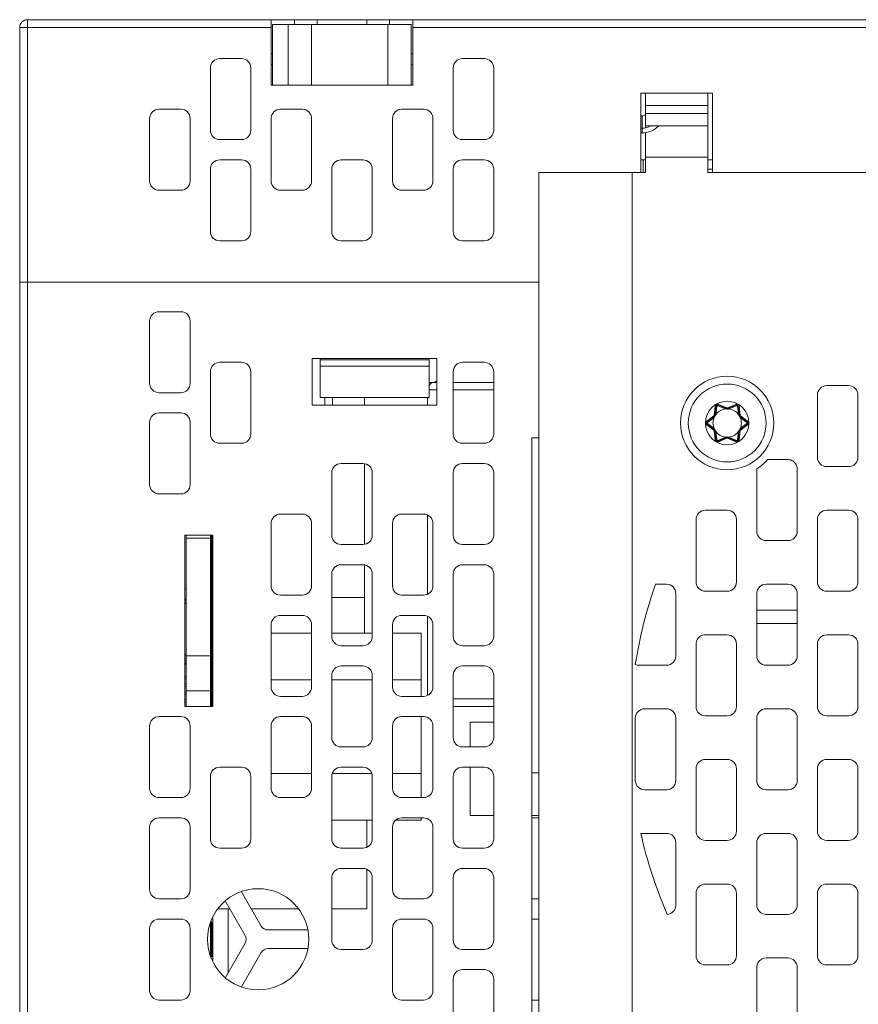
# Model space of a CAD drawing. Extents: x 0 to 555, y 0 to 389.
# Tile 4 of 32: x 129 to 183, y 101 to 165. Entities that reach past the tile are written whole.
import ezdxf

# ---------------------------------------------------------------- set-up
doc = ezdxf.new("R2010")
doc.units = 0
doc.header["$LTSCALE"] = 23.1
doc.header["$MEASUREMENT"] = 0
doc.layers.get('0').update_dxf_attribs({"linetype": 'CONTINUOUS'})

msp = doc.modelspace()

# ---------------------------------------------------------------- linework, layer by layer
at = {"lineweight": 5}
for p, q in [((129.786, 87.81), (129.786, 164.66)), ((129.786, 164.66), (265.086, 164.66)), ((145.436, 160.46), (145.436, 164.66)), ((146.936, 164.66), (146.936, 164.36)), ((148.386, 164.66), (148.386, 164.36)), ((151.586, 164.36), (151.586, 164.66)), ((153.036, 164.36), (153.036, 164.66)), ((154.536, 160.46), (154.536, 164.66)), ((129.286, 164.16), (129.286, 87.81)), ((129.286, 164.16), (145.436, 164.16)), ((145.536, 160.46), (145.536, 164.36)), ((154.436, 164.36), (145.536, 164.36)), ((146.536, 160.46), (146.536, 164.36)), ((148.036, 164.36), (148.036, 160.46)), ((152.936, 160.46), (152.936, 164.36)), ((154.436, 164.36), (154.436, 160.46)), ((154.536, 164.16), (239.436, 164.16)), ((142.136, 162.16), (143.536, 162.16)), ((145.536, 162.46), (145.436, 162.46)), ((154.536, 162.46), (154.436, 162.46)), ((157.736, 162.16), (159.136, 162.16)), ((141.536, 157.56), (141.536, 161.56)), ((144.136, 161.56), (144.136, 157.56)), ((145.536, 161.76), (145.436, 161.76)), ((154.536, 161.76), (154.436, 161.76)), ((157.136, 157.56), (157.136, 161.56)), ((159.736, 161.56), (159.736, 157.56)), ((145.436, 160.46), (154.536, 160.46)), ((169.186, 154.84), (169.186, 159.94)), ((169.186, 159.94), (173.786, 159.94)), ((169.486, 157.72), (169.486, 159.94)), ((173.486, 159.94), (173.486, 154.84)), ((173.786, 159.94), (173.786, 154.84)), ((138.236, 158.91), (139.636, 158.91)), ((146.036, 158.91), (147.436, 158.91)), ((153.836, 158.91), (155.236, 158.91)), ((169.486, 159.14), (173.486, 159.14)), ((137.636, 154.31), (137.636, 158.31)), ((140.236, 158.31), (140.236, 154.31)), ((145.436, 154.31), (145.436, 158.31)), ((148.036, 158.31), (148.036, 154.31)), ((153.236, 154.31), (153.236, 158.31)), ((155.836, 158.31), (155.836, 154.31)), ((169.27, 158.492), (169.186, 158.492)), ((169.27, 158.492), (169.27, 157.692)), ((173.486, 158.64), (169.486, 158.64)), ((169.27, 157.692), (169.186, 157.692)), ((169.27, 157.392), (169.27, 157.692)), ((169.486, 157.84), (173.486, 157.84)), ((143.536, 156.96), (142.136, 156.96)), ((159.136, 156.96), (157.736, 156.96)), ((169.27, 157.392), (169.186, 157.392)), ((169.486, 154.84), (169.486, 157.42)), ((143.536, 155.66), (142.136, 155.66)), ((149.936, 155.66), (151.336, 155.66)), ((159.136, 155.66), (157.736, 155.66)), ((169.486, 155.66), (169.186, 155.66)), ((169.346, 155.655), (169.346, 154.84)), ((169.486, 155.84), (173.486, 155.84)), ((173.786, 155.66), (173.486, 155.66)), ((141.536, 155.06), (141.536, 151.06)), ((144.136, 151.06), (144.136, 155.06)), ((149.336, 151.06), (149.336, 155.06)), ((151.936, 155.06), (151.936, 151.06)), ((157.136, 155.06), (157.136, 151.06)), ((159.736, 151.06), (159.736, 155.06)), ((173.486, 155.06), (173.786, 155.06)), ((162.636, 154.84), (162.636, 87.21)), ((162.636, 154.84), (169.486, 154.84)), ((168.636, 87.21), (168.636, 154.84)), ((173.486, 154.84), (221.486, 154.84)), ((139.636, 153.71), (138.236, 153.71)), ((147.436, 153.71), (146.036, 153.71)), ((155.236, 153.71), (153.836, 153.71)), ((142.136, 150.46), (143.536, 150.46)), ((151.336, 150.46), (149.936, 150.46)), ((157.736, 150.46), (159.136, 150.46)), ((162.636, 147.81), (129.286, 147.81)), ((138.236, 145.91), (139.636, 145.91)), ((137.636, 141.31), (137.636, 145.31)), ((140.236, 145.31), (140.236, 141.31)), ((148.086, 139.91), (148.086, 142.91)), ((148.086, 142.91), (156.086, 142.91)), ((148.586, 140.41), (148.586, 142.91)), ((155.586, 142.91), (155.586, 140.41)), ((156.086, 142.91), (156.086, 139.91)), ((142.136, 142.66), (143.536, 142.66)), ((155.586, 142.81), (148.586, 142.81)), ((155.586, 142.41), (148.586, 142.41)), ((157.736, 142.66), (159.136, 142.66)), ((141.536, 138.06), (141.536, 142.06)), ((144.136, 142.06), (144.136, 138.06)), ((157.136, 138.06), (157.136, 142.06)), ((159.736, 142.06), (159.736, 138.06)), ((155.586, 141.362), (156.086, 141.362)), ((157.136, 141.362), (159.736, 141.362)), ((181.136, 141.16), (182.536, 141.16)), ((139.636, 140.71), (138.236, 140.71)), ((155.586, 140.41), (148.586, 140.41)), ((148.886, 140.41), (148.886, 139.91)), ((149.386, 140.41), (149.386, 139.91)), ((151.436, 139.91), (151.436, 140.41)), ((155.486, 139.91), (155.486, 140.41)), ((156.086, 140.883), (155.586, 140.883)), ((159.736, 140.883), (157.136, 140.883)), ((180.536, 136.56), (180.536, 140.56)), ((183.136, 140.56), (183.136, 136.56)), ((156.086, 139.91), (148.086, 139.91)), ((173.974, 139.84), (173.907, 139.261)), ((174.02, 139.84), (173.951, 139.259)), ((174.007, 139.309), (174.07, 139.834)), ((174.07, 139.834), (174.02, 139.84)), ((174.139, 139.874), (174.159, 139.92)), ((174.139, 139.874), (174.625, 139.666)), ((174.696, 139.689), (174.159, 139.92)), ((174.716, 139.728), (174.181, 139.959)), ((175.29, 139.959), (174.755, 139.728)), ((175.313, 139.92), (174.775, 139.689)), ((174.847, 139.666), (175.333, 139.874)), ((175.333, 139.874), (175.313, 139.92)), ((175.402, 139.834), (175.452, 139.84)), ((175.402, 139.834), (175.465, 139.309)), ((175.521, 139.259), (175.452, 139.84)), ((175.565, 139.261), (175.497, 139.84)), ((138.236, 139.41), (139.636, 139.41)), ((173.888, 139.227), (173.42, 138.879)), ((173.911, 139.191), (173.443, 138.84)), ((173.473, 138.8), (173.896, 139.117)), ((173.896, 139.117), (173.866, 139.157)), ((173.915, 139.159), (173.919, 139.161)), ((174.007, 139.309), (173.957, 139.315)), ((173.98, 139.267), (173.98, 139.271)), ((174.625, 139.666), (174.644, 139.712)), ((174.671, 139.67), (174.675, 139.668)), ((174.797, 139.668), (174.801, 139.67)), ((174.847, 139.666), (174.827, 139.712)), ((175.465, 139.309), (175.514, 139.315)), ((175.491, 139.271), (175.492, 139.267)), ((175.553, 139.161), (175.557, 139.159)), ((176.029, 138.84), (175.56, 139.191)), ((175.576, 139.117), (175.606, 139.157)), ((175.576, 139.117), (175.999, 138.8)), ((176.052, 138.879), (175.584, 139.227)), ((137.636, 134.81), (137.636, 138.81)), ((140.236, 138.81), (140.236, 134.81)), ((173.42, 138.64), (173.888, 138.293)), ((173.473, 138.8), (173.443, 138.84)), ((173.473, 138.72), (173.443, 138.68)), ((173.443, 138.68), (173.911, 138.329)), ((173.896, 138.403), (173.473, 138.72)), ((175.56, 138.329), (176.029, 138.68)), ((175.999, 138.72), (175.576, 138.403)), ((175.584, 138.293), (176.052, 138.64)), ((175.999, 138.8), (176.029, 138.84)), ((175.999, 138.72), (176.029, 138.68)), ((173.896, 138.403), (173.866, 138.363)), ((173.907, 138.259), (173.974, 137.68)), ((173.919, 138.358), (173.915, 138.361)), ((173.951, 138.261), (174.02, 137.68)), ((174.007, 138.211), (173.957, 138.205)), ((173.98, 138.249), (173.98, 138.253)), ((174.07, 137.686), (174.007, 138.211)), ((174.625, 137.854), (174.139, 137.646)), ((174.159, 137.6), (174.696, 137.831)), ((174.625, 137.854), (174.644, 137.808)), ((174.675, 137.852), (174.671, 137.85)), ((174.775, 137.831), (175.313, 137.6)), ((174.801, 137.85), (174.797, 137.852)), ((174.847, 137.854), (174.827, 137.808)), ((175.333, 137.646), (174.847, 137.854)), ((175.465, 138.211), (175.402, 137.686)), ((175.452, 137.68), (175.521, 138.261)), ((175.465, 138.211), (175.514, 138.205)), ((175.492, 138.253), (175.491, 138.249)), ((175.497, 137.68), (175.565, 138.259)), ((175.557, 138.361), (175.553, 138.358)), ((175.576, 138.403), (175.606, 138.363)), ((143.536, 137.46), (142.136, 137.46)), ((159.136, 137.46), (157.736, 137.46)), ((162.186, 86.76), (162.186, 137.81)), ((162.186, 137.81), (162.636, 137.81)), ((174.07, 137.686), (174.02, 137.68)), ((174.139, 137.646), (174.159, 137.6)), ((174.181, 137.561), (174.716, 137.792)), ((174.755, 137.792), (175.29, 137.561)), ((175.333, 137.646), (175.313, 137.6)), ((175.402, 137.686), (175.452, 137.68)), ((149.936, 136.16), (151.336, 136.16)), ((151.436, 130.98), (151.436, 136.14)), ((157.736, 136.16), (159.136, 136.16)), ((177.33, 136.41), (178.636, 136.41)), ((182.536, 135.96), (181.136, 135.96)), ((149.336, 131.56), (149.336, 135.56)), ((151.936, 135.56), (151.936, 131.56)), ((157.136, 131.56), (157.136, 135.56)), ((159.736, 135.56), (159.736, 131.56)), ((176.636, 131.81), (176.636, 135.821)), ((179.236, 135.81), (179.236, 131.81)), ((139.636, 134.21), (138.236, 134.21)), ((146.036, 132.91), (147.436, 132.91)), ((153.836, 132.91), (155.236, 132.91)), ((155.486, 127.769), (155.486, 132.851)), ((173.336, 133.16), (174.736, 133.16)), ((181.136, 133.16), (182.536, 133.16)), ((145.436, 128.31), (145.436, 132.31)), ((148.036, 132.31), (148.036, 128.31)), ((153.236, 128.31), (153.236, 132.31)), ((155.836, 132.31), (155.836, 128.31)), ((172.736, 128.56), (172.736, 132.56)), ((175.336, 132.56), (175.336, 128.56)), ((180.536, 128.56), (180.536, 132.56)), ((183.136, 132.56), (183.136, 128.56)), ((139.886, 120.56), (139.886, 131.56)), ((139.886, 131.56), (141.686, 131.56)), ((139.986, 120.56), (139.986, 131.56)), ((141.686, 131.56), (141.686, 120.56)), ((139.986, 131.36), (141.586, 131.36)), ((141.586, 131.296), (141.586, 131.423)), ((141.586, 131.296), (141.586, 131.423)), ((151.336, 130.96), (149.936, 130.96)), ((159.136, 130.96), (157.736, 130.96)), ((178.636, 131.21), (177.236, 131.21)), ((149.936, 129.66), (151.336, 129.66)), ((151.436, 125.26), (151.436, 129.64)), ((157.736, 129.66), (159.136, 129.66)), ((149.336, 125.06), (149.336, 129.06)), ((151.936, 129.06), (151.936, 125.06)), ((157.136, 125.06), (157.136, 129.06)), ((159.736, 129.06), (159.736, 125.06)), ((170.138, 128.41), (170.836, 128.41)), ((177.236, 128.41), (178.636, 128.41)), ((139.886, 128.11), (139.986, 128.11)), ((171.436, 127.81), (171.436, 123.81)), ((174.736, 127.96), (173.336, 127.96)), ((176.636, 123.81), (176.636, 127.81)), ((179.236, 127.81), (179.236, 123.81)), ((182.536, 127.96), (181.136, 127.96)), ((147.436, 127.71), (146.036, 127.71)), ((149.336, 127.56), (151.436, 127.56)), ((155.236, 127.71), (153.836, 127.71)), ((179.236, 126.735), (176.636, 126.735)), ((141.586, 125.86), (141.686, 125.86)), ((146.036, 126.41), (147.436, 126.41)), ((153.836, 126.41), (155.236, 126.41)), ((155.486, 121.269), (155.486, 126.351)), ((176.636, 125.889), (179.236, 125.889)), ((141.686, 125.26), (141.586, 125.26)), ((145.436, 121.81), (145.436, 125.81)), ((148.036, 125.26), (145.436, 125.26)), ((148.036, 125.81), (148.036, 121.81)), ((151.936, 125.26), (149.336, 125.26)), ((153.236, 121.81), (153.236, 125.81)), ((155.086, 125.26), (153.236, 125.26)), ((155.086, 125.26), (155.086, 121.21)), ((155.836, 125.81), (155.836, 121.81)), ((172.736, 120.56), (172.736, 124.56)), ((173.336, 125.16), (174.736, 125.16)), ((175.336, 124.56), (175.336, 120.56)), ((180.536, 120.56), (180.536, 124.56)), ((181.136, 125.16), (182.536, 125.16)), ((183.136, 124.56), (183.136, 120.56)), ((151.336, 124.46), (149.936, 124.46)), ((159.136, 124.46), (157.736, 124.46)), ((139.886, 123.91), (139.986, 123.91)), ((139.986, 123.81), (139.886, 123.81)), ((139.886, 123.61), (139.986, 123.61)), ((139.986, 123.51), (139.886, 123.51)), ((139.969, 123.36), (139.886, 123.36)), ((139.986, 123.812), (141.586, 123.812)), ((141.586, 123.748), (141.586, 123.875)), ((141.586, 123.748), (141.586, 123.875)), ((149.936, 123.16), (151.336, 123.16)), ((157.736, 123.16), (159.136, 123.16)), ((170.836, 123.21), (169.056, 123.21)), ((178.636, 123.21), (177.236, 123.21)), ((139.886, 122.485), (139.986, 122.485)), ((139.886, 122.335), (139.986, 122.335)), ((141.686, 122.26), (141.586, 122.26)), ((148.036, 122.26), (145.436, 122.26)), ((149.336, 118.56), (149.336, 122.56)), ((151.936, 122.26), (149.336, 122.26)), ((151.936, 122.56), (151.936, 118.56)), ((155.086, 122.26), (153.236, 122.26)), ((157.136, 118.56), (157.136, 122.56)), ((159.736, 122.56), (159.736, 118.56)), ((139.886, 121.985), (139.986, 121.985)), ((139.886, 121.835), (139.986, 121.835)), ((139.886, 121.485), (139.986, 121.485)), ((139.986, 121.56), (141.586, 121.56)), ((141.586, 121.496), (141.586, 121.623)), ((141.586, 121.496), (141.586, 121.623)), ((139.886, 121.335), (139.986, 121.335)), ((139.886, 120.985), (139.986, 120.985)), ((139.886, 120.835), (139.986, 120.835)), ((147.436, 121.21), (146.036, 121.21)), ((155.236, 121.21), (153.836, 121.21)), ((159.736, 121.06), (157.136, 121.06)), ((141.686, 120.56), (139.886, 120.56)), ((159.736, 120.56), (157.136, 120.56)), ((169.436, 120.41), (170.836, 120.41)), ((177.236, 120.41), (178.636, 120.41)), ((138.236, 119.91), (139.636, 119.91)), ((146.036, 119.91), (147.436, 119.91)), ((153.836, 119.91), (155.236, 119.91)), ((155.086, 119.91), (155.086, 114.71)), ((158.236, 119.56), (158.236, 117.96)), ((158.236, 119.56), (159.736, 119.56)), ((168.836, 115.81), (168.836, 119.81)), ((171.436, 119.81), (171.436, 115.81)), ((174.736, 119.96), (173.336, 119.96)), ((176.636, 115.81), (176.636, 119.81)), ((179.236, 119.81), (179.236, 115.81)), ((182.536, 119.96), (181.136, 119.96)), ((137.636, 115.31), (137.636, 119.31)), ((140.236, 119.31), (140.236, 115.31)), ((145.436, 115.31), (145.436, 119.31)), ((148.036, 119.31), (148.036, 115.31)), ((153.236, 115.31), (153.236, 119.31)), ((155.836, 119.31), (155.836, 115.31)), ((151.336, 117.96), (149.936, 117.96)), ((159.136, 117.96), (157.736, 117.96)), ((173.336, 117.16), (174.736, 117.16)), ((181.136, 117.16), (182.536, 117.16)), ((142.136, 116.66), (143.536, 116.66)), ((149.936, 116.66), (151.336, 116.66)), ((157.736, 116.66), (159.136, 116.66)), ((158.236, 116.66), (158.236, 113.56)), ((172.736, 112.56), (172.736, 116.56)), ((175.336, 116.56), (175.336, 112.56)), ((180.536, 112.56), (180.536, 116.56)), ((183.136, 116.56), (183.136, 112.56)), ((141.536, 112.06), (141.536, 116.06)), ((144.136, 116.06), (144.136, 112.06)), ((148.036, 116.26), (145.436, 116.26)), ((149.336, 112.06), (149.336, 116.06)), ((151.896, 116.26), (149.376, 116.26)), ((151.936, 116.06), (151.936, 112.06)), ((155.086, 116.26), (153.236, 116.26)), ((157.136, 112.06), (157.136, 116.06)), ((159.736, 116.06), (159.736, 112.06)), ((162.186, 116.295), (162.636, 116.295)), ((170.836, 115.21), (169.436, 115.21)), ((178.636, 115.21), (177.236, 115.21)), ((139.636, 114.71), (138.236, 114.71)), ((147.436, 114.71), (146.036, 114.71)), ((155.236, 114.71), (153.836, 114.71)), ((138.236, 113.41), (139.636, 113.41)), ((151.936, 113.26), (149.336, 113.26)), ((151.586, 113.26), (151.586, 111.519)), ((155.086, 113.26), (153.45, 113.26)), ((153.836, 113.41), (155.236, 113.41)), ((155.086, 113.41), (155.086, 113.26)), ((158.236, 113.56), (159.736, 113.56)), ((162.186, 113.56), (162.636, 113.56)), ((162.186, 113.41), (162.636, 113.41)), ((137.636, 108.81), (137.636, 112.81)), ((140.236, 112.81), (140.236, 108.81)), ((153.236, 108.81), (153.236, 112.81)), ((155.836, 112.81), (155.836, 108.81)), ((169.19, 112.41), (170.836, 112.41)), ((174.736, 111.96), (173.336, 111.96)), ((177.236, 112.41), (178.636, 112.41)), ((182.536, 111.96), (181.136, 111.96)), ((143.536, 111.46), (142.136, 111.46)), ((151.336, 111.46), (149.936, 111.46)), ((159.136, 111.46), (157.736, 111.46)), ((171.436, 111.81), (171.436, 107.81)), ((176.636, 107.81), (176.636, 111.81)), ((179.236, 111.81), (179.236, 107.81)), ((149.936, 110.16), (151.336, 110.16)), ((151.586, 110.101), (151.586, 107.56)), ((157.736, 110.16), (159.136, 110.16)), ((149.336, 105.56), (149.336, 109.56)), ((151.936, 109.56), (151.936, 105.56)), ((157.136, 105.56), (157.136, 109.56)), ((159.736, 109.56), (159.736, 105.56)), ((173.336, 109.16), (174.736, 109.16)), ((181.136, 109.16), (182.536, 109.16)), ((139.636, 108.21), (138.236, 108.21)), ((144.808, 106.46), (143.543, 108.65)), ((155.236, 108.21), (153.836, 108.21)), ((162.636, 108.21), (162.186, 108.21)), ((172.736, 104.56), (172.736, 108.56)), ((175.336, 108.56), (175.336, 104.56)), ((180.536, 104.56), (180.536, 108.56)), ((183.136, 108.56), (183.136, 104.56)), ((142.038, 107.56), (142.787, 107.56)), ((142.489, 108.076), (143.769, 105.86)), ((142.686, 103.484), (142.686, 107.56)), ((144.173, 107.56), (147.174, 107.56)), ((149.336, 107.56), (151.586, 107.56)), ((138.236, 106.91), (139.636, 106.91)), ((141.686, 106.96), (141.686, 104.24)), ((153.836, 106.91), (155.236, 106.91)), ((162.186, 106.91), (162.636, 106.91)), ((178.636, 107.21), (177.236, 107.21)), ((137.636, 102.31), (137.636, 106.31)), ((140.236, 106.31), (140.236, 102.31)), ((153.236, 102.31), (153.236, 106.31)), ((155.836, 106.31), (155.836, 102.31)), ((145.241, 106.21), (147.769, 106.21)), ((143.769, 105.36), (142.501, 103.164)), ((145.241, 105.01), (147.777, 105.01)), ((151.336, 104.96), (149.936, 104.96)), ((159.136, 104.96), (157.736, 104.96)), ((143.54, 102.564), (144.808, 104.76)), ((177.236, 104.41), (178.636, 104.41)), ((174.736, 103.96), (173.336, 103.96)), ((176.636, 99.81), (176.636, 103.81)), ((179.236, 103.81), (179.236, 99.81)), ((182.536, 103.96), (181.136, 103.96)), ((157.136, 99.06), (157.136, 103.06)), ((157.736, 103.66), (159.136, 103.66)), ((159.736, 103.06), (159.736, 99.06)), ((139.636, 101.71), (138.236, 101.71)), ((155.236, 101.71), (153.836, 101.71)), ((162.636, 101.71), (162.186, 101.71))]:
    msp.add_line(p, q, dxfattribs=at)
at = {"lineweight": 5, "const_width": 0.151}
for points in [[(141.586, 120.56), (141.586, 131.56)], [(141.586, 104.481), (141.586, 106.742)]]:
    msp.add_lwpolyline(points, dxfattribs=at)
at = {"lineweight": 5}
for centre, radius in [((174.736, 138.76), 3), ((174.736, 138.76), 2.5), ((174.736, 138.76), 1.4), ((144.606, 105.61), 3.25)]:
    msp.add_circle(centre, radius, dxfattribs=at)
for centre, radius, start, end in [((129.786, 164.16), 0.5, 90, 180), ((142.136, 161.56), 0.6, 90, 180), ((143.536, 161.56), 0.6, 0, 90), ((157.736, 161.56), 0.6, 90, 180), ((159.136, 161.56), 0.6, 0, 90), ((138.236, 158.31), 0.6, 90, 180), ((139.636, 158.31), 0.6, 0, 90), ((146.036, 158.31), 0.6, 90, 180), ((147.436, 158.31), 0.6, 0, 90), ((153.836, 158.31), 0.6, 90, 180), ((155.236, 158.31), 0.6, 0, 90), ((169.27, 158.892), 0.4, 270, 303.4325), ((142.136, 157.56), 0.6, 180, 270), ((143.536, 157.56), 0.6, 270, 0), ((157.736, 157.56), 0.6, 180, 270), ((159.136, 157.56), 0.6, 270, 0), ((169.27, 158.892), 1.2, 270, 298.41426), ((169.27, 158.892), 1.5, 270, 315), ((142.136, 155.06), 0.6, 90, 180), ((143.536, 155.06), 0.6, 0, 90), ((149.936, 155.06), 0.6, 90, 180), ((151.336, 155.06), 0.6, 0, 90), ((157.736, 155.06), 0.6, 90, 180), ((159.136, 155.06), 0.6, 0, 90), ((138.236, 154.31), 0.6, 180, 270), ((139.636, 154.31), 0.6, 270, 0), ((146.036, 154.31), 0.6, 180, 270), ((147.436, 154.31), 0.6, 270, 0), ((153.836, 154.31), 0.6, 180, 270), ((155.236, 154.31), 0.6, 270, 0), ((142.136, 151.06), 0.6, 180, 270), ((143.536, 151.06), 0.6, 270, 0), ((149.936, 151.06), 0.6, 180, 270), ((151.336, 151.06), 0.6, 270, 0), ((157.736, 151.06), 0.6, 180, 270), ((159.136, 151.06), 0.6, 270, 0), ((138.236, 145.31), 0.6, 90, 180), ((139.636, 145.31), 0.6, 0, 90), ((142.136, 142.06), 0.6, 90, 180), ((143.536, 142.06), 0.6, 0, 90), ((157.736, 142.06), 0.6, 90, 180), ((159.136, 142.06), 0.6, 0, 90), ((138.236, 141.31), 0.6, 180, 270), ((139.636, 141.31), 0.6, 270, 0), ((155.986, 140.883), 0.5, 106.60155, 143.76091), ((155.486, 142.56), 1.25, 286.60155, 298.74683), ((181.136, 140.56), 0.6, 90, 180), ((182.536, 140.56), 0.6, 0, 90), ((174.119, 139.828), 0.1, 66.80141, 173.19859), ((174.119, 139.828), 0.05, 66.80141, 173.19859), ((174.736, 139.773), 0.0493, 246.63078, 293.36922), ((175.352, 139.828), 0.1, 6.80141, 113.19859), ((175.352, 139.828), 0.05, 6.80141, 113.19859), ((138.236, 138.81), 0.6, 90, 180), ((139.636, 138.81), 0.6, 0, 90), ((174.736, 138.76), 0.912, 154.09147, 205.90853), ((173.858, 139.267), 0.0493, 306.63073, 353.36927), ((173.851, 139.271), 0.1, 306.80141, 353.19859), ((173.824, 139.286), 0.156, 307.44257, 312.6827), ((173.823, 139.287), 0.158, 341.14028, 347.33357), ((173.824, 139.287), 0.157, 347.32396, 352.55302), ((174.736, 138.76), 0.912, 94.09147, 145.90853), ((174.736, 139.781), 0.1, 246.80141, 293.19859), ((174.736, 138.76), 0.912, 34.09147, 85.90853), ((175.647, 139.287), 0.156, 187.44257, 192.68263), ((175.649, 139.287), 0.158, 192.67337, 198.83479), ((175.62, 139.271), 0.1, 186.80141, 233.19859), ((175.648, 139.286), 0.157, 227.32395, 232.55302), ((174.736, 138.76), 0.912, 334.09147, 25.90853), ((175.613, 139.267), 0.0493, 186.63073, 233.36927), ((173.503, 138.76), 0.1, 126.80141, 233.19859), ((173.503, 138.76), 0.05, 126.80141, 233.19859), ((175.969, 138.76), 0.05, 306.80141, 53.19859), ((175.969, 138.76), 0.1, 306.80141, 53.19859), ((142.136, 138.06), 0.6, 180, 270), ((143.536, 138.06), 0.6, 270, 0), ((157.736, 138.06), 0.6, 180, 270), ((159.136, 138.06), 0.6, 270, 0), ((173.858, 138.253), 0.0493, 6.63073, 53.36927), ((173.851, 138.249), 0.1, 6.80141, 53.19859), ((173.824, 138.234), 0.157, 47.32395, 52.55302), ((173.823, 138.233), 0.158, 12.67337, 18.83479), ((173.825, 138.233), 0.156, 7.44257, 12.68263), ((174.736, 138.76), 0.912, 214.09147, 265.90853), ((174.736, 137.739), 0.1, 66.80141, 113.19859), ((174.736, 138.76), 0.912, 274.09147, 325.90853), ((175.647, 138.233), 0.157, 167.32396, 172.55302), ((175.649, 138.233), 0.158, 161.14028, 167.33357), ((175.62, 138.249), 0.1, 126.80141, 173.19859), ((175.648, 138.234), 0.156, 127.44257, 132.6827), ((175.613, 138.253), 0.0493, 126.63073, 173.36927), ((174.119, 137.692), 0.1, 186.80141, 293.19859), ((174.119, 137.692), 0.05, 186.80141, 293.19859), ((174.736, 137.747), 0.0493, 66.63078, 113.36922), ((175.352, 137.692), 0.1, 246.80141, 353.19859), ((175.352, 137.692), 0.05, 246.80141, 353.19859), ((149.936, 135.56), 0.6, 90, 180), ((151.336, 135.56), 0.6, 0, 90), ((157.736, 135.56), 0.6, 90, 180), ((159.136, 135.56), 0.6, 0, 90), ((174.736, 138.76), 3.5, 302.87827, 317.82261), ((181.136, 136.56), 0.6, 180, 270), ((182.536, 136.56), 0.6, 270, 360), ((178.597, 135.808), 0.638, 0.21689, 2.8958), ((138.236, 134.81), 0.6, 180, 270), ((139.636, 134.81), 0.6, 270, 0), ((146.036, 132.31), 0.6, 90, 180), ((147.436, 132.31), 0.6, 0, 90), ((153.836, 132.31), 0.6, 90, 180), ((155.236, 132.31), 0.6, 0, 90), ((173.336, 132.56), 0.6, 90, 180), ((174.736, 132.56), 0.6, 0, 90), ((181.136, 132.56), 0.6, 90, 180), ((182.536, 132.56), 0.6, 0, 90), ((149.936, 131.56), 0.6, 180, 270), ((151.336, 131.56), 0.6, 270, 0), ((157.736, 131.56), 0.6, 180, 270), ((159.136, 131.56), 0.6, 270, 0), ((177.236, 131.81), 0.6, 180, 270), ((178.636, 131.81), 0.6, 270, 360), ((149.936, 129.06), 0.6, 90, 180), ((151.336, 129.06), 0.6, 0, 90), ((157.736, 129.06), 0.6, 90, 180), ((159.136, 129.06), 0.6, 0, 90), ((170.836, 127.81), 0.6, 0, 90), ((173.336, 128.56), 0.6, 180, 270), ((174.736, 128.56), 0.6, 270, 360), ((177.236, 127.81), 0.6, 90, 180), ((178.636, 127.81), 0.6, 0, 90), ((181.136, 128.56), 0.6, 180, 270), ((182.536, 128.56), 0.6, 270, 360), ((146.036, 128.31), 0.6, 180, 270), ((147.436, 128.31), 0.6, 270, 0), ((153.836, 128.31), 0.6, 180, 270), ((155.236, 128.31), 0.6, 270, 0), ((139.811, 127.31), 0.175, 295.7196, 64.2804), ((139.811, 127.31), 0.165, 297.43435, 62.56565), ((146.036, 125.81), 0.6, 90, 180), ((147.436, 125.81), 0.6, 0, 90), ((153.836, 125.81), 0.6, 90, 180), ((155.236, 125.81), 0.6, 0, 90), ((149.936, 125.06), 0.6, 180, 270), ((151.336, 125.06), 0.6, 270, 0), ((157.736, 125.06), 0.6, 180, 270), ((159.136, 125.06), 0.6, 270, 0), ((173.338, 124.516), 0.644, 90.22841, 91.81979), ((174.736, 124.56), 0.6, 0, 90), ((181.136, 124.56), 0.6, 90, 180), ((182.536, 124.56), 0.6, 0, 90), ((139.686, 123.46), 0.3, 312.39092, 340.52878), ((170.836, 123.81), 0.6, 270, 360), ((177.236, 123.81), 0.6, 180, 270), ((178.636, 123.81), 0.6, 270, 360), ((149.936, 122.56), 0.6, 90, 180), ((151.336, 122.56), 0.6, 0, 90), ((157.736, 122.56), 0.6, 90, 180), ((159.136, 122.56), 0.6, 0, 90), ((146.036, 121.81), 0.6, 180, 270), ((147.436, 121.81), 0.6, 270, 0), ((153.836, 121.81), 0.6, 180, 270), ((155.236, 121.81), 0.6, 270, 0), ((169.436, 119.81), 0.6, 90, 180), ((170.836, 119.81), 0.6, 0, 90), ((173.336, 120.56), 0.6, 180, 270), ((174.736, 120.56), 0.6, 270, 360), ((177.236, 119.81), 0.6, 90, 180), ((178.636, 119.81), 0.6, 0, 90), ((181.136, 120.56), 0.6, 180, 270), ((182.536, 120.56), 0.6, 270, 360), ((138.236, 119.31), 0.6, 90, 180), ((139.636, 119.31), 0.6, 0, 90), ((146.036, 119.31), 0.6, 90, 180), ((147.436, 119.31), 0.6, 0, 90), ((153.836, 119.31), 0.6, 90, 180), ((155.236, 119.31), 0.6, 0, 90), ((149.936, 118.56), 0.6, 180, 270), ((151.336, 118.56), 0.6, 270, 0), ((157.736, 118.56), 0.6, 180, 270), ((159.136, 118.56), 0.6, 270, 0), ((173.336, 116.56), 0.6, 90, 180), ((174.736, 116.56), 0.6, 0, 90), ((181.136, 116.56), 0.6, 90, 180), ((182.536, 116.56), 0.6, 0, 90), ((142.136, 116.06), 0.6, 90, 180), ((143.536, 116.06), 0.6, 0, 90), ((149.936, 116.06), 0.6, 90, 180), ((151.336, 116.06), 0.6, 0, 90), ((157.736, 116.06), 0.6, 90, 180), ((159.136, 116.06), 0.6, 0, 90), ((169.436, 115.81), 0.6, 180, 270), ((170.836, 115.81), 0.6, 270, 360), ((177.236, 115.81), 0.6, 180, 270), ((178.636, 115.81), 0.6, 270, 360), ((138.236, 115.31), 0.6, 180, 270), ((139.636, 115.31), 0.6, 270, 0), ((146.036, 115.31), 0.6, 180, 270), ((147.436, 115.31), 0.6, 270, 0), ((153.836, 115.31), 0.6, 180, 270), ((155.236, 115.31), 0.6, 270, 0), ((138.236, 112.81), 0.6, 90, 180), ((139.636, 112.81), 0.6, 0, 90), ((153.836, 112.81), 0.6, 90, 180), ((155.236, 112.81), 0.6, 0, 90), ((173.336, 112.56), 0.6, 180, 270), ((174.736, 112.56), 0.6, 270, 360), ((181.136, 112.56), 0.6, 180, 270), ((182.536, 112.56), 0.6, 270, 360), ((142.136, 112.06), 0.6, 180, 270), ((143.536, 112.06), 0.6, 270, 0), ((149.936, 112.06), 0.6, 180, 270), ((151.336, 112.06), 0.6, 270, 0), ((157.736, 112.06), 0.6, 180, 270), ((159.136, 112.06), 0.6, 270, 0), ((197.486, 118.76), 29, 192.64828, 203.46622), ((170.836, 111.81), 0.6, 0, 90), ((177.236, 111.81), 0.6, 90, 180), ((178.636, 111.81), 0.6, 0, 90), ((149.936, 109.56), 0.6, 90, 180), ((151.336, 109.56), 0.6, 0, 90), ((157.736, 109.56), 0.6, 90, 180), ((159.136, 109.56), 0.6, 0, 90), ((138.236, 108.81), 0.6, 180, 270), ((139.636, 108.81), 0.6, 270, 0), ((153.836, 108.81), 0.6, 180, 270), ((155.236, 108.81), 0.6, 270, 0), ((173.336, 108.56), 0.6, 90, 180), ((174.736, 108.56), 0.6, 0, 90), ((181.136, 108.56), 0.6, 90, 180), ((182.536, 108.56), 0.6, 0, 90), ((170.836, 107.81), 0.6, 274.63116, 0), ((177.236, 107.81), 0.6, 180, 270), ((178.636, 107.81), 0.6, 270, 360), ((138.236, 106.31), 0.6, 90, 180), ((139.636, 106.31), 0.6, 0, 90), ((153.836, 106.31), 0.6, 90, 180), ((155.236, 106.31), 0.6, 0, 90), ((145.241, 106.71), 0.5, 210, 270), ((143.336, 105.61), 0.5, 330, 30), ((145.241, 104.51), 0.5, 90, 150), ((149.936, 105.56), 0.6, 180, 270), ((151.336, 105.56), 0.6, 270, 0), ((157.736, 105.56), 0.6, 180, 270), ((159.136, 105.56), 0.6, 270, 0), ((173.336, 104.56), 0.6, 180, 270), ((174.736, 104.56), 0.6, 270, 0), ((178.636, 103.81), 0.6, 0, 90), ((181.136, 104.56), 0.6, 180, 270), ((182.536, 104.56), 0.6, 270, 360), ((157.736, 103.06), 0.6, 90, 180), ((159.136, 103.06), 0.6, 0, 90), ((138.236, 102.31), 0.6, 180, 270), ((139.636, 102.31), 0.6, 270, 0), ((153.836, 102.31), 0.6, 180, 270), ((155.236, 102.31), 0.6, 270, 0)]:
    msp.add_arc(centre, radius, start, end, dxfattribs=at)
for points, knots in [([(174.181, 139.959), (174.16, 139.968), (174.113, 139.977), (174.045, 139.956), (173.993, 139.907), (173.977, 139.863), (173.974, 139.84)], [0, 0, 0, 0, 0.249646, 0.499998, 0.750351, 1, 1, 1, 1]), ([(174.02, 139.84), (174.02, 139.839), (174.018, 139.838), (174.014, 139.838), (174.005, 139.838), (173.991, 139.838), (173.98, 139.839), (173.974, 139.84)], [0, 0, 0, 0, 0.027955, 0.086213, 0.298584, 0.617031, 1, 1, 1, 1]), ([(174.159, 139.92), (174.159, 139.92), (174.16, 139.92), (174.163, 139.924), (174.168, 139.932), (174.174, 139.944), (174.179, 139.954), (174.181, 139.959)], [0, 0, 0, 0, 0.027956, 0.086217, 0.298595, 0.617043, 1, 1, 1, 1]), ([(174.696, 139.689), (174.697, 139.689), (174.698, 139.69), (174.699, 139.692), (174.701, 139.696), (174.704, 139.702), (174.71, 139.714), (174.714, 139.723), (174.716, 139.728)], [0, 0, 0, 0, 0.022067, 0.078061, 0.168171, 0.28955, 0.610451, 1, 1, 1, 1]), ([(174.775, 139.689), (174.775, 139.689), (174.774, 139.69), (174.773, 139.692), (174.771, 139.696), (174.767, 139.702), (174.762, 139.714), (174.758, 139.723), (174.755, 139.728)], [0, 0, 0, 0, 0.022065, 0.078055, 0.168161, 0.289538, 0.61044, 1, 1, 1, 1]), ([(175.497, 139.84), (175.495, 139.863), (175.478, 139.907), (175.427, 139.956), (175.358, 139.977), (175.311, 139.968), (175.29, 139.959)], [0, 0, 0, 0, 0.249645, 0.499998, 0.750351, 1, 1, 1, 1]), ([(175.313, 139.92), (175.313, 139.92), (175.311, 139.92), (175.308, 139.924), (175.304, 139.932), (175.297, 139.944), (175.293, 139.954), (175.29, 139.959)], [0, 0, 0, 0, 0.027955, 0.086213, 0.298584, 0.617031, 1, 1, 1, 1]), ([(175.452, 139.84), (175.452, 139.839), (175.453, 139.838), (175.457, 139.838), (175.467, 139.838), (175.481, 139.838), (175.491, 139.839), (175.497, 139.84)], [0, 0, 0, 0, 0.027956, 0.086217, 0.298595, 0.617043, 1, 1, 1, 1]), ([(173.911, 139.191), (173.912, 139.191), (173.911, 139.192), (173.91, 139.194), (173.908, 139.198), (173.904, 139.204), (173.897, 139.214), (173.891, 139.223), (173.888, 139.227)], [0, 0, 0, 0, 0.022067, 0.078061, 0.168171, 0.28955, 0.610451, 1, 1, 1, 1]), ([(173.909, 139.172), (173.907, 139.175), (173.905, 139.18), (173.906, 139.187), (173.908, 139.188)], [0, 0, 0, 0, 0.646593, 1, 1, 1, 1]), ([(173.951, 139.259), (173.951, 139.258), (173.949, 139.258), (173.947, 139.258), (173.943, 139.258), (173.935, 139.258), (173.923, 139.259), (173.913, 139.26), (173.907, 139.261)], [0, 0, 0, 0, 0.022065, 0.078055, 0.168161, 0.289538, 0.61044, 1, 1, 1, 1]), ([(173.919, 139.161), (173.916, 139.166), (173.912, 139.175), (173.909, 139.184), (173.91, 139.188)], [0, 0, 0, 0, 0.615065, 1, 1, 1, 1]), ([(173.915, 139.159), (173.914, 139.16), (173.912, 139.164), (173.91, 139.169), (173.909, 139.172)], [0, 0, 0, 0, 0.271714, 1, 1, 1, 1]), ([(173.965, 139.27), (173.962, 139.27), (173.957, 139.269), (173.951, 139.265), (173.951, 139.263)], [0, 0, 0, 0, 0.646574, 1, 1, 1, 1]), ([(173.965, 139.266), (173.961, 139.265), (173.956, 139.264), (173.951, 139.261), (173.951, 139.259)], [0, 0, 0, 0, 0.647469, 1, 1, 1, 1]), ([(173.98, 139.271), (173.979, 139.271), (173.974, 139.271), (173.969, 139.271), (173.965, 139.27)], [0, 0, 0, 0, 0.271712, 1, 1, 1, 1]), ([(173.98, 139.267), (173.978, 139.267), (173.973, 139.267), (173.968, 139.266), (173.965, 139.266)], [0, 0, 0, 0, 0.271777, 1, 1, 1, 1]), ([(174.671, 139.67), (174.674, 139.676), (174.679, 139.684), (174.687, 139.691), (174.691, 139.692), (174.692, 139.691)], [0, 0, 0, 0, 0.665639, 0.872289, 1, 1, 1, 1]), ([(174.675, 139.668), (174.678, 139.673), (174.683, 139.681), (174.69, 139.688), (174.693, 139.689)], [0, 0, 0, 0, 0.615065, 1, 1, 1, 1]), ([(174.675, 139.668), (174.694, 139.66), (174.736, 139.652), (174.777, 139.66), (174.797, 139.668)], [0, 0, 0, 0, 0.500005, 1, 1, 1, 1]), ([(174.801, 139.67), (174.797, 139.676), (174.792, 139.684), (174.784, 139.691), (174.781, 139.692), (174.779, 139.691)], [0, 0, 0, 0, 0.665619, 0.872278, 1, 1, 1, 1]), ([(174.797, 139.668), (174.794, 139.673), (174.789, 139.681), (174.782, 139.688), (174.779, 139.689)], [0, 0, 0, 0, 0.615072, 1, 1, 1, 1]), ([(175.491, 139.271), (175.493, 139.271), (175.498, 139.271), (175.503, 139.271), (175.506, 139.27)], [0, 0, 0, 0, 0.271714, 1, 1, 1, 1]), ([(175.492, 139.267), (175.493, 139.267), (175.498, 139.267), (175.503, 139.266), (175.507, 139.266)], [0, 0, 0, 0, 0.271776, 1, 1, 1, 1]), ([(175.506, 139.27), (175.51, 139.27), (175.515, 139.269), (175.52, 139.265), (175.52, 139.263)], [0, 0, 0, 0, 0.646593, 1, 1, 1, 1]), ([(175.507, 139.266), (175.51, 139.265), (175.515, 139.264), (175.521, 139.261), (175.521, 139.259)], [0, 0, 0, 0, 0.647472, 1, 1, 1, 1]), ([(175.521, 139.259), (175.521, 139.258), (175.523, 139.258), (175.525, 139.258), (175.529, 139.258), (175.536, 139.258), (175.549, 139.259), (175.559, 139.26), (175.565, 139.261)], [0, 0, 0, 0, 0.022067, 0.078061, 0.168171, 0.28955, 0.610451, 1, 1, 1, 1]), ([(175.553, 139.161), (175.556, 139.166), (175.56, 139.175), (175.562, 139.184), (175.562, 139.188)], [0, 0, 0, 0, 0.615072, 1, 1, 1, 1]), ([(175.557, 139.159), (175.557, 139.16), (175.56, 139.164), (175.562, 139.169), (175.563, 139.172)], [0, 0, 0, 0, 0.271712, 1, 1, 1, 1]), ([(175.56, 139.191), (175.56, 139.191), (175.561, 139.192), (175.562, 139.194), (175.564, 139.198), (175.568, 139.204), (175.575, 139.214), (175.581, 139.223), (175.584, 139.227)], [0, 0, 0, 0, 0.022065, 0.078055, 0.168161, 0.289538, 0.61044, 1, 1, 1, 1]), ([(175.563, 139.172), (175.564, 139.175), (175.566, 139.18), (175.566, 139.187), (175.564, 139.188)], [0, 0, 0, 0, 0.646577, 1, 1, 1, 1]), ([(173.42, 138.879), (173.402, 138.866), (173.371, 138.829), (173.354, 138.76), (173.371, 138.691), (173.402, 138.654), (173.42, 138.64)], [0, 0, 0, 0, 0.249648, 0.499999, 0.75035, 1, 1, 1, 1]), ([(173.443, 138.84), (173.443, 138.84), (173.443, 138.842), (173.442, 138.846), (173.437, 138.854), (173.43, 138.866), (173.423, 138.875), (173.42, 138.879)], [0, 0, 0, 0, 0.027956, 0.086217, 0.298595, 0.617043, 1, 1, 1, 1]), ([(173.443, 138.68), (173.443, 138.68), (173.443, 138.678), (173.442, 138.674), (173.437, 138.666), (173.43, 138.654), (173.423, 138.645), (173.42, 138.64)], [0, 0, 0, 0, 0.027955, 0.086213, 0.298584, 0.617032, 1, 1, 1, 1]), ([(176.029, 138.84), (176.028, 138.84), (176.028, 138.842), (176.03, 138.846), (176.034, 138.854), (176.042, 138.866), (176.048, 138.875), (176.052, 138.879)], [0, 0, 0, 0, 0.027955, 0.086213, 0.298584, 0.617031, 1, 1, 1, 1]), ([(176.029, 138.68), (176.028, 138.68), (176.028, 138.678), (176.03, 138.674), (176.034, 138.666), (176.042, 138.654), (176.048, 138.645), (176.052, 138.64)], [0, 0, 0, 0, 0.027956, 0.086217, 0.298595, 0.617043, 1, 1, 1, 1]), ([(176.052, 138.64), (176.07, 138.654), (176.101, 138.691), (176.117, 138.76), (176.101, 138.829), (176.07, 138.866), (176.052, 138.879)], [0, 0, 0, 0, 0.249648, 0.5, 0.750351, 1, 1, 1, 1]), ([(173.911, 138.329), (173.912, 138.329), (173.911, 138.328), (173.91, 138.326), (173.908, 138.322), (173.904, 138.316), (173.897, 138.306), (173.891, 138.297), (173.888, 138.293)], [0, 0, 0, 0, 0.022065, 0.078055, 0.168161, 0.289538, 0.61044, 1, 1, 1, 1]), ([(173.909, 138.348), (173.907, 138.345), (173.905, 138.34), (173.906, 138.333), (173.908, 138.332)], [0, 0, 0, 0, 0.646577, 1, 1, 1, 1]), ([(173.951, 138.261), (173.951, 138.262), (173.949, 138.262), (173.947, 138.262), (173.943, 138.262), (173.935, 138.262), (173.923, 138.261), (173.913, 138.26), (173.907, 138.259)], [0, 0, 0, 0, 0.022067, 0.078061, 0.168171, 0.28955, 0.610451, 1, 1, 1, 1]), ([(173.915, 138.361), (173.914, 138.36), (173.912, 138.356), (173.91, 138.351), (173.909, 138.348)], [0, 0, 0, 0, 0.271712, 1, 1, 1, 1]), ([(173.919, 138.358), (173.916, 138.353), (173.912, 138.345), (173.909, 138.336), (173.91, 138.332)], [0, 0, 0, 0, 0.615072, 1, 1, 1, 1]), ([(173.965, 138.254), (173.961, 138.255), (173.956, 138.256), (173.951, 138.259), (173.951, 138.261)], [0, 0, 0, 0, 0.647472, 1, 1, 1, 1]), ([(173.965, 138.25), (173.962, 138.25), (173.957, 138.251), (173.951, 138.255), (173.951, 138.257)], [0, 0, 0, 0, 0.646593, 1, 1, 1, 1]), ([(173.98, 138.253), (173.978, 138.253), (173.973, 138.253), (173.968, 138.254), (173.965, 138.254)], [0, 0, 0, 0, 0.271776, 1, 1, 1, 1]), ([(173.98, 138.249), (173.979, 138.249), (173.974, 138.249), (173.969, 138.249), (173.965, 138.25)], [0, 0, 0, 0, 0.271714, 1, 1, 1, 1]), ([(174.671, 137.85), (174.674, 137.844), (174.679, 137.836), (174.687, 137.829), (174.691, 137.828), (174.692, 137.829)], [0, 0, 0, 0, 0.665619, 0.872278, 1, 1, 1, 1]), ([(174.797, 137.852), (174.777, 137.86), (174.736, 137.868), (174.694, 137.86), (174.675, 137.852)], [0, 0, 0, 0, 0.500005, 1, 1, 1, 1]), ([(174.675, 137.852), (174.678, 137.847), (174.683, 137.839), (174.69, 137.832), (174.693, 137.831)], [0, 0, 0, 0, 0.615072, 1, 1, 1, 1]), ([(174.696, 137.831), (174.697, 137.831), (174.698, 137.83), (174.699, 137.828), (174.701, 137.824), (174.704, 137.817), (174.71, 137.806), (174.714, 137.797), (174.716, 137.792)], [0, 0, 0, 0, 0.022065, 0.078055, 0.168161, 0.289538, 0.61044, 1, 1, 1, 1]), ([(174.775, 137.831), (174.775, 137.831), (174.774, 137.83), (174.773, 137.828), (174.771, 137.824), (174.767, 137.817), (174.762, 137.806), (174.758, 137.797), (174.755, 137.792)], [0, 0, 0, 0, 0.022067, 0.078061, 0.168171, 0.28955, 0.610451, 1, 1, 1, 1]), ([(174.797, 137.852), (174.794, 137.847), (174.789, 137.839), (174.782, 137.832), (174.779, 137.831)], [0, 0, 0, 0, 0.615065, 1, 1, 1, 1]), ([(174.801, 137.85), (174.797, 137.844), (174.792, 137.836), (174.784, 137.829), (174.781, 137.828), (174.779, 137.829)], [0, 0, 0, 0, 0.665639, 0.872289, 1, 1, 1, 1]), ([(175.491, 138.249), (175.493, 138.249), (175.498, 138.249), (175.503, 138.249), (175.506, 138.25)], [0, 0, 0, 0, 0.271712, 1, 1, 1, 1]), ([(175.492, 138.253), (175.493, 138.253), (175.498, 138.253), (175.503, 138.254), (175.507, 138.254)], [0, 0, 0, 0, 0.271777, 1, 1, 1, 1]), ([(175.506, 138.25), (175.51, 138.25), (175.515, 138.251), (175.52, 138.255), (175.52, 138.257)], [0, 0, 0, 0, 0.646574, 1, 1, 1, 1]), ([(175.507, 138.254), (175.51, 138.255), (175.515, 138.256), (175.521, 138.259), (175.521, 138.261)], [0, 0, 0, 0, 0.647469, 1, 1, 1, 1]), ([(175.521, 138.261), (175.521, 138.262), (175.523, 138.262), (175.525, 138.262), (175.529, 138.262), (175.536, 138.262), (175.549, 138.261), (175.559, 138.26), (175.565, 138.259)], [0, 0, 0, 0, 0.022065, 0.078055, 0.168161, 0.289538, 0.61044, 1, 1, 1, 1]), ([(175.553, 138.358), (175.556, 138.353), (175.56, 138.345), (175.562, 138.336), (175.562, 138.332)], [0, 0, 0, 0, 0.615065, 1, 1, 1, 1]), ([(175.557, 138.361), (175.557, 138.36), (175.56, 138.356), (175.562, 138.351), (175.563, 138.348)], [0, 0, 0, 0, 0.271714, 1, 1, 1, 1]), ([(175.56, 138.329), (175.56, 138.329), (175.561, 138.328), (175.562, 138.326), (175.564, 138.322), (175.568, 138.316), (175.575, 138.306), (175.581, 138.297), (175.584, 138.293)], [0, 0, 0, 0, 0.022067, 0.078061, 0.168171, 0.28955, 0.610451, 1, 1, 1, 1]), ([(175.563, 138.348), (175.564, 138.345), (175.566, 138.34), (175.566, 138.333), (175.564, 138.332)], [0, 0, 0, 0, 0.646593, 1, 1, 1, 1]), ([(174.02, 137.68), (174.02, 137.681), (174.018, 137.681), (174.014, 137.682), (174.005, 137.682), (173.991, 137.682), (173.98, 137.681), (173.974, 137.68)], [0, 0, 0, 0, 0.027957, 0.086219, 0.298602, 0.61705, 1, 1, 1, 1]), ([(173.974, 137.68), (173.977, 137.657), (173.993, 137.612), (174.028, 137.58), (174.048, 137.568)], [0, 0, 0, 0, 0.499279, 1, 1, 1, 1]), ([(174.048, 137.568), (174.068, 137.557), (174.113, 137.543), (174.16, 137.552), (174.181, 137.561)], [0, 0, 0, 0, 0.500718, 1, 1, 1, 1]), ([(174.159, 137.6), (174.159, 137.6), (174.16, 137.599), (174.163, 137.596), (174.168, 137.588), (174.174, 137.576), (174.179, 137.566), (174.181, 137.561)], [0, 0, 0, 0, 0.027955, 0.086213, 0.298584, 0.617032, 1, 1, 1, 1]), ([(175.313, 137.6), (175.313, 137.6), (175.311, 137.599), (175.308, 137.596), (175.304, 137.588), (175.297, 137.576), (175.293, 137.566), (175.29, 137.561)], [0, 0, 0, 0, 0.027957, 0.086219, 0.298602, 0.61705, 1, 1, 1, 1]), ([(175.29, 137.561), (175.311, 137.552), (175.358, 137.543), (175.404, 137.557), (175.424, 137.568)], [0, 0, 0, 0, 0.49928, 1, 1, 1, 1]), ([(175.424, 137.568), (175.444, 137.58), (175.478, 137.612), (175.495, 137.657), (175.497, 137.68)], [0, 0, 0, 0, 0.500718, 1, 1, 1, 1]), ([(175.452, 137.68), (175.452, 137.681), (175.453, 137.681), (175.457, 137.682), (175.467, 137.682), (175.481, 137.682), (175.491, 137.681), (175.497, 137.68)], [0, 0, 0, 0, 0.027955, 0.086213, 0.298584, 0.617032, 1, 1, 1, 1]), ([(178.636, 136.41), (178.744, 136.41), (178.969, 136.344), (179.173, 136.122), (179.23, 135.937), (179.235, 135.84)], [0, 0, 0, 0, 0.342615, 0.685599, 1, 1, 1, 1]), ([(168.836, 123.252), (168.976, 124.144), (169.33, 125.871), (169.838, 127.558), (170.138, 128.41)], [0, 0, 0, 0, 0.500023, 1, 1, 1, 1]), ([(172.736, 124.56), (172.736, 124.669), (172.803, 124.897), (173.03, 125.102), (173.218, 125.156), (173.318, 125.16)], [0, 0, 0, 0, 0.34194, 0.683881, 1, 1, 1, 1]), ([(169.056, 123.21), (169.017, 123.21), (168.943, 123.217), (168.872, 123.238), (168.836, 123.252)], [0, 0, 0, 0, 0.500102, 1, 1, 1, 1]), ([(176.636, 103.81), (176.636, 103.909), (176.691, 104.112), (176.853, 104.289), (176.985, 104.358), (177.04, 104.377)], [0, 0, 0, 0, 0.381083, 0.762166, 1, 1, 1, 1])]:
    msp.add_open_spline(points, degree=3, knots=knots, dxfattribs=at)
for points in [[(173.91, 139.188), (173.91, 139.189), (173.91, 139.19), (173.911, 139.191)], [(173.93, 139.171), (173.949, 139.188), (173.964, 139.212), (173.972, 139.236)], [(174.693, 139.689), (174.694, 139.69), (174.695, 139.69), (174.696, 139.689)], [(174.779, 139.689), (174.778, 139.69), (174.776, 139.69), (174.775, 139.689)], [(175.499, 139.236), (175.508, 139.212), (175.523, 139.188), (175.542, 139.171)], [(175.562, 139.188), (175.562, 139.189), (175.561, 139.19), (175.56, 139.191)], [(173.91, 138.332), (173.91, 138.331), (173.91, 138.33), (173.911, 138.329)], [(173.972, 138.284), (173.964, 138.308), (173.949, 138.332), (173.93, 138.349)], [(174.693, 137.831), (174.694, 137.83), (174.695, 137.83), (174.696, 137.831)], [(174.779, 137.831), (174.778, 137.83), (174.776, 137.83), (174.775, 137.831)], [(175.542, 138.349), (175.523, 138.332), (175.508, 138.308), (175.499, 138.284)], [(175.562, 138.332), (175.562, 138.331), (175.561, 138.33), (175.56, 138.329)], [(177.04, 104.377), (177.101, 104.398), (177.167, 104.41), (177.236, 104.41)]]:
    msp.add_open_spline(points, degree=3, dxfattribs=at)

doc.saveas('drawing.dxf')
